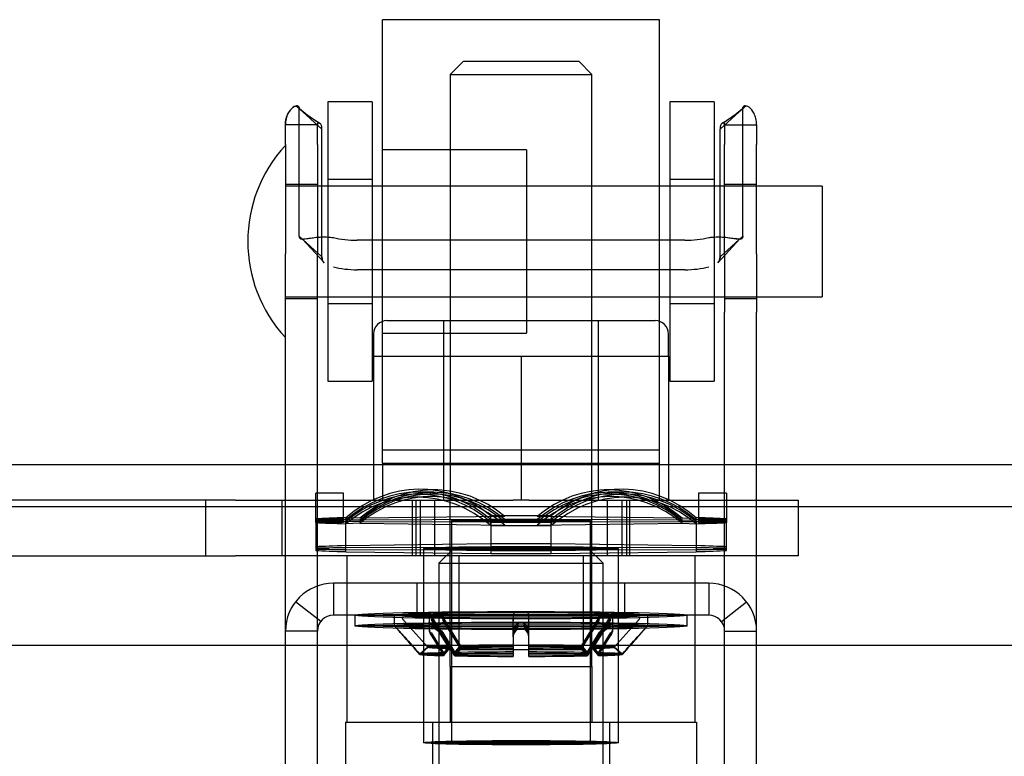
# Model space of a CAD drawing. Header units: inches. Extents: x 1 to 359, y -2 to 239.
# Tile 48 of 65: x 137.06 to 139.28, y 182.72 to 184.38. Entities that reach past the tile are written whole.
import ezdxf
from ezdxf.lldxf.tags import DXFTag

# ---------------------------------------------------------------- set-up
doc = ezdxf.new("R2010")
doc.units = ezdxf.units.IN
doc.header["$MEASUREMENT"] = 0
for name, color, linetype in [('COM70838', 7, 'Continuous'), ('COM70839-3', 7, 'Continuous'), ('COM71196-7', 7, 'Continuous'), ('COM71298-9', 7, 'Continuous'), ('Default', 7, 'Continuous'), ('HAN13068', 7, 'Continuous'), ('HAN13068_NUT', 7, 'Continuous'), ('NTS18147', 7, 'Continuous'), ('ROL87452', 7, 'Continuous'), ('RVT17786', 7, 'Continuous'), ('RVT19000', 7, 'Continuous'), ('SPC87322', 7, 'Continuous'), ('STD26122', 7, 'Continuous'), ('WAF25376', 7, 'Continuous'), ('WAM30038', 7, 'Continuous')]:
    doc.layers.add(name, color=color, linetype=linetype)
tags = doc.linetypes.add('HIDDEN2', pattern=[0.1875, 0.125, -0.0625]).pattern_tags.tags
tags[6:7] = [DXFTag(74, 4), DXFTag(75, 0), DXFTag(340, '0'), DXFTag(46, 0.0), DXFTag(50, 0.0), DXFTag(44, 0.0), DXFTag(45, 0.0)]
tags[4:5] = [DXFTag(74, 4), DXFTag(75, 0), DXFTag(340, '0'), DXFTag(46, 0.0), DXFTag(50, 0.0), DXFTag(44, 0.0), DXFTag(45, 0.0)]

# ---------------------------------------------------------------- blocks, each defined once
blk = doc.blocks.new('SE3')
at = {"layer": 'COM70838', "color": 7, "linetype": 'HIDDEN2'}
for p, q in [((137.5495, 183.2953), (136.8635, 183.2953)), ((137.482, 183.2953), (137.482, 183.1703)), ((137.5495, 183.2953), (137.6378, 183.2953)), ((137.6378, 183.2953), (138.1758, 183.2953)), ((137.655, 183.1703), (137.655, 183.2953)), ((137.9485, 183.1703), (137.9485, 183.2953)), ((137.9985, 183.2953), (137.9985, 183.1703)), ((138.2111, 183.2953), (138.6935, 183.2953)), ((138.3885, 183.1703), (138.3885, 183.2953)), ((138.4385, 183.1703), (138.4385, 183.2953)), ((138.6935, 183.2953), (138.8185, 183.2953)), ((138.8185, 183.2953), (138.8185, 183.1703)), ((136.8361, 183.1703), (137.5495, 183.1703)), ((137.6378, 183.1703), (137.5495, 183.1703)), ((138.6935, 183.1703), (137.6378, 183.1703)), ((138.8185, 183.1703), (138.6935, 183.1703))]:
    blk.add_line(p, q, dxfattribs=at)
at = {"layer": 'COM70839-3', "color": 7, "linetype": 'HIDDEN2'}
for p, q in [((137.7446, 184.1323), (137.6932, 184.1787)), ((137.6932, 183.8907), (137.6932, 184.1787)), ((138.6424, 184.1323), (138.6938, 184.1787)), ((138.6938, 183.8907), (138.6938, 184.1787)), ((137.7343, 184.1417), (137.6623, 184.1417)), ((137.6623, 184.0975), (137.6623, 184.1417)), ((137.7343, 184.0975), (137.7343, 184.1417)), ((138.6527, 184.1417), (138.7247, 184.1417)), ((138.6527, 184.1417), (138.6527, 184.0975)), ((138.7247, 184.1417), (138.7247, 184.0975)), ((137.7446, 183.8443), (137.7446, 184.1323)), ((138.6424, 183.8443), (138.6424, 184.1323)), ((137.6623, 184.0975), (137.6623, 183.8508)), ((137.7343, 184.0975), (137.7343, 183.8508)), ((138.6527, 183.8508), (138.6527, 184.0975)), ((138.7247, 183.8508), (138.7247, 184.0975)), ((137.7343, 184.0073), (137.6623, 184.0073)), ((138.7247, 184.0073), (138.6527, 184.0073)), ((137.7446, 183.8443), (137.6932, 183.8907)), ((138.6424, 183.8443), (138.6938, 183.8907)), ((137.6999, 183.8844), (137.7492, 183.8311)), ((137.7002, 183.8844), (137.7492, 183.8311)), ((138.5628, 183.8814), (137.8242, 183.8814)), ((138.6378, 183.8311), (138.6867, 183.8844)), ((138.6378, 183.8311), (138.687, 183.8844)), ((137.6623, 183.7196), (137.6623, 183.8508)), ((137.7343, 183.7196), (137.7343, 183.8508)), ((138.6527, 183.8508), (138.6527, 183.7196)), ((138.7247, 183.8508), (138.7247, 183.7196)), ((138.5628, 183.8152), (137.8242, 183.8152)), ((137.6623, 183.7503), (137.7343, 183.7503)), ((138.6527, 183.7503), (138.7247, 183.7503)), ((137.6623, 182.6223), (137.6623, 183.7196)), ((137.7343, 182.6223), (137.7343, 183.7196)), ((138.6527, 182.6223), (138.6527, 183.7196)), ((138.7247, 182.6223), (138.7247, 183.7196)), ((138.6167, 183.1083), (137.7703, 183.1083)), ((137.7703, 183.1083), (137.7703, 183.0363)), ((137.9595, 183.0363), (137.9595, 183.1083)), ((138.053, 183.1083), (138.053, 183.0363)), ((138.334, 183.0363), (138.334, 183.1083)), ((138.4275, 183.0363), (138.4275, 183.1083)), ((138.6167, 183.1083), (138.6167, 183.0363)), ((137.7417, 183.0222), (137.6846, 183.0661)), ((138.6452, 183.0222), (138.7023, 183.0661)), ((138.6167, 183.0363), (137.7703, 183.0363)), ((137.7343, 183.0003), (137.6623, 183.0003)), ((138.6527, 183.0003), (138.7247, 183.0003))]:
    blk.add_line(p, q, dxfattribs=at)
for centre, radius, start, end in [((137.8984, 184.4172), 0.3145, 227.7129, 239.685), ((137.8982, 184.4168), 0.314, 228.9654, 239.6892), ((138.4888, 184.4168), 0.314, 300.3108, 312.3001), ((138.4885, 184.4172), 0.3145, 300.315, 311.019), ((137.7703, 183.0003), 0.108, 90, 180), ((138.6167, 183.0003), 0.108, 0, 90), ((137.7703, 183.0003), 0.036, 90, 180), ((138.6167, 183.0003), 0.036, 0, 90)]:
    blk.add_arc(centre, radius, start, end, dxfattribs=at)
for centre, major_axis, start_param, end_param in [((137.8242, 183.9205), (-0.1, 0), 1.001468, 1.570796), ((138.5628, 183.9205), (0.1, 0), 4.712389, 5.281717), ((137.8242, 183.8542), (0.1, 0), 4.143061, 4.712389), ((138.5628, 183.8542), (0.1, 0), 4.712389, 5.281717)]:
    blk.add_ellipse(centre, major_axis=major_axis, ratio=0.390731, start_param=start_param, end_param=end_param, dxfattribs=at)
for points, knots in [([(137.6932, 184.1787), (137.6931, 184.1791), (137.6931, 184.1796), (137.693, 184.1801), (137.693, 184.1803), (137.6929, 184.1806), (137.6929, 184.1806), (137.6927, 184.1815), (137.6925, 184.1821), (137.6916, 184.1835), (137.6905, 184.1841), (137.6868, 184.1849), (137.6833, 184.184), (137.6754, 184.1784), (137.6711, 184.1737), (137.6662, 184.1637), (137.6648, 184.1596), (137.6636, 184.1546), (137.6634, 184.1536), (137.663, 184.1513), (137.6628, 184.1499), (137.6626, 184.1484), (137.6626, 184.1478), (137.6625, 184.1469), (137.6625, 184.1466), (137.6624, 184.146), (137.6624, 184.1455), (137.6623, 184.1446), (137.6623, 184.1434), (137.6623, 184.1417)], [0, 0, 0, 0, 0.03125, 0.03125, 0.046875, 0.046875, 0.0625, 0.0625, 0.125, 0.125, 0.25, 0.25, 0.5, 0.5, 0.75, 0.75, 0.875, 0.875, 0.90625, 0.90625, 0.9375, 0.9375, 0.953125, 0.953125, 0.960938, 0.960938, 0.96875, 0.96875, 1, 1, 1, 1]), ([(137.6793, 184.1812), (137.6833, 184.184), (137.6868, 184.1849), (137.6905, 184.1841), (137.6916, 184.1835), (137.6923, 184.1823), (137.6925, 184.1821), (137.6926, 184.1816), (137.6927, 184.1815), (137.6928, 184.1811), (137.6928, 184.1809), (137.693, 184.1803), (137.6931, 184.1796), (137.6932, 184.1787)], [0.5, 0.5, 0.5, 0.5, 0.75, 0.75, 0.875, 0.875, 0.90625, 0.90625, 0.921875, 0.921875, 0.9375, 0.9375, 1, 1, 1, 1]), ([(138.7247, 184.1417), (138.7247, 184.1425), (138.7247, 184.1433), (138.7246, 184.1442), (138.7246, 184.1445), (138.7246, 184.1449), (138.7246, 184.145), (138.7245, 184.1467), (138.7244, 184.1477), (138.724, 184.1514), (138.7236, 184.1536), (138.7221, 184.1598), (138.7207, 184.1637), (138.7158, 184.1737), (138.7116, 184.1784), (138.7037, 184.184), (138.7001, 184.1849), (138.6964, 184.1841), (138.6954, 184.1835), (138.6946, 184.1823), (138.6945, 184.1821), (138.6943, 184.1816), (138.6943, 184.1815), (138.6942, 184.1811), (138.6941, 184.1809), (138.694, 184.1803), (138.6939, 184.1796), (138.6938, 184.1787)], [0, 0, 0, 0, 0.015625, 0.015625, 0.023438, 0.023438, 0.03125, 0.03125, 0.0625, 0.0625, 0.125, 0.125, 0.25, 0.25, 0.5, 0.5, 0.75, 0.75, 0.875, 0.875, 0.90625, 0.90625, 0.921875, 0.921875, 0.9375, 0.9375, 1, 1, 1, 1]), ([(138.6938, 184.1787), (138.6938, 184.1791), (138.6939, 184.1796), (138.694, 184.1801), (138.694, 184.1803), (138.694, 184.1806), (138.694, 184.1806), (138.6942, 184.1815), (138.6945, 184.1821), (138.6954, 184.1835), (138.6964, 184.1841), (138.6984, 184.1846), (138.6992, 184.1846), (138.7001, 184.1845)], [0, 0, 0, 0, 0.03125, 0.03125, 0.046875, 0.046875, 0.0625, 0.0625, 0.125, 0.125, 0.25, 0.25, 0.3244379, 0.3244379, 0.3244379, 0.3244379]), ([(137.6623, 184.1417), (137.6623, 184.1425), (137.6623, 184.1433), (137.6623, 184.1442), (137.6623, 184.1445), (137.6624, 184.1449), (137.6624, 184.145), (137.6625, 184.1467), (137.6625, 184.1477), (137.663, 184.1514), (137.6634, 184.1536), (137.6648, 184.1598), (137.6662, 184.1637), (137.6679, 184.167)], [0, 0, 0, 0, 0.015625, 0.015625, 0.0234375, 0.0234375, 0.03125, 0.03125, 0.0625, 0.0625, 0.125, 0.125, 0.25, 0.25, 0.25, 0.25]), ([(137.7446, 184.1323), (137.7445, 184.133), (137.7445, 184.1346), (137.7443, 184.1368), (137.7439, 184.1388), (137.7428, 184.1423), (137.7402, 184.1461), (137.7369, 184.1467), (137.7354, 184.1454), (137.7348, 184.1445), (137.7344, 184.1434), (137.7343, 184.1424), (137.7343, 184.1419), (137.7343, 184.1417)], [0, 0, 0, 0, 0.068623, 0.137063, 0.205208, 0.272877, 0.535512, 0.779514, 0.837052, 0.893029, 0.947093, 0.973617, 1, 1, 1, 1]), ([(137.7343, 184.1417), (137.7343, 184.1419), (137.7343, 184.1424), (137.7344, 184.1434), (137.7348, 184.1445), (137.7354, 184.1454), (137.7369, 184.1467), (137.7386, 184.1464), (137.7398, 184.1455)], [0, 0, 0, 0, 0.0263814, 0.0529045, 0.1069707, 0.1629481, 0.2204857, 0.4558046, 0.4558046, 0.4558046, 0.4558046]), ([(138.6527, 184.1417), (138.6527, 184.1419), (138.6527, 184.1424), (138.6525, 184.1434), (138.6522, 184.1445), (138.6516, 184.1454), (138.65, 184.1467), (138.6467, 184.1461), (138.6442, 184.1423), (138.6431, 184.1388), (138.6427, 184.1368), (138.6425, 184.1346), (138.6424, 184.133), (138.6424, 184.1323)], [0, 0, 0, 0, 0.026381, 0.052905, 0.106971, 0.162948, 0.220486, 0.464488, 0.727123, 0.794792, 0.862936, 0.931376, 1, 1, 1, 1]), ([(138.6471, 184.1455), (138.6483, 184.1464), (138.65, 184.1467), (138.6516, 184.1454), (138.6522, 184.1445), (138.6525, 184.1434), (138.6527, 184.1424), (138.6527, 184.1419), (138.6527, 184.1417)], [0.5442114, 0.5442114, 0.5442114, 0.5442114, 0.7795137, 0.8370523, 0.8930285, 0.9470927, 0.973617, 1, 1, 1, 1]), ([(137.6932, 183.8907), (137.6932, 183.8899), (137.6934, 183.8885), (137.6941, 183.8866), (137.6954, 183.8854), (137.6993, 183.8838), (137.7077, 183.8848), (137.7195, 183.8867), (137.728, 183.8878), (137.736, 183.8886), (137.7458, 183.8891), (137.7576, 183.889), (137.766, 183.8881), (137.7703, 183.8876)], [0, 0, 0, 0, 0.049102, 0.098523, 0.149018, 0.200844, 0.426475, 0.554365, 0.622319, 0.692911, 0.79099, 0.893216, 1, 1, 1, 1]), ([(138.6167, 183.8876), (138.6183, 183.8878), (138.6215, 183.8882), (138.6278, 183.8887), (138.6354, 183.889), (138.6439, 183.889), (138.6542, 183.8884), (138.6654, 183.887), (138.6762, 183.8852), (138.6843, 183.8842), (138.6893, 183.8844), (138.6921, 183.8857), (138.6935, 183.8877), (138.6937, 183.8897), (138.6938, 183.8907)], [0, 0, 0, 0, 0.040175, 0.080102, 0.158226, 0.23381, 0.30692, 0.445198, 0.573002, 0.690655, 0.799398, 0.868041, 0.934412, 1, 1, 1, 1]), ([(138.6938, 183.8907), (138.6937, 183.8899), (138.6936, 183.8885), (138.6929, 183.8866), (138.6915, 183.8854), (138.6876, 183.8838), (138.6819, 183.8844), (138.6762, 183.8853), (138.6762, 183.8853)], [0, 0, 0, 0, 0.0491023, 0.0985231, 0.1490182, 0.2008436, 0.4264755, 0.4266864, 0.4266864, 0.4266864, 0.4266864]), ([(137.7446, 183.8443), (137.7446, 183.8438), (137.7446, 183.8433), (137.7446, 183.8427), (137.7446, 183.8425), (137.7447, 183.8422), (137.7447, 183.8421), (137.7447, 183.8411), (137.7448, 183.8404), (137.7451, 183.8384), (137.7455, 183.837), (137.7467, 183.8339), (137.7479, 183.8323), (137.7494, 183.8309)], [0, 0, 0, 0, 0.03125, 0.03125, 0.046875, 0.046875, 0.0625, 0.0625, 0.125, 0.125, 0.25, 0.25, 0.4563743, 0.4563743, 0.4563743, 0.4563743]), ([(138.6424, 183.8443), (138.6424, 183.8438), (138.6423, 183.8433), (138.6423, 183.8427), (138.6423, 183.8425), (138.6423, 183.8422), (138.6423, 183.8421), (138.6422, 183.8411), (138.6421, 183.8404), (138.6418, 183.8384), (138.6415, 183.837), (138.6402, 183.8339), (138.6391, 183.8323), (138.6375, 183.8309)], [0, 0, 0, 0, 0.03125, 0.03125, 0.046875, 0.046875, 0.0625, 0.0625, 0.125, 0.125, 0.25, 0.25, 0.4563743, 0.4563743, 0.4563743, 0.4563743])]:
    blk.add_open_spline(points, degree=3, knots=knots, dxfattribs=at)
for points in [[(137.7494, 183.8308), (137.746, 183.834), (137.7446, 183.8383), (137.7446, 183.8443)], [(138.6375, 183.8308), (138.641, 183.834), (138.6424, 183.8383), (138.6424, 183.8443)]]:
    blk.add_open_spline(points, degree=3, dxfattribs=at)
at = {"layer": 'COM71196-7', "color": 7, "linetype": 'Continuous'}
blk.add_line((163.4414, 182.9683), (135.6316, 182.9683), dxfattribs=at)
at = {"layer": 'COM71298-9', "color": 7, "linetype": 'HIDDEN2'}
blk.add_line((164.2535, 183.3753), (104.3835, 183.3753), dxfattribs=at)
at = {"layer": 'COM71298-9', "color": 7, "linetype": 'Continuous'}
blk.add_line((164.2535, 183.2803), (104.3835, 183.2803), dxfattribs=at)
at = {"layer": 'HAN13068', "color": 7, "linetype": 'HIDDEN2'}
for p, q in [((138.0635, 184.2853), (138.0335, 184.2553)), ((138.0635, 184.2853), (138.3235, 184.2853)), ((138.3535, 184.2553), (138.3235, 184.2853)), ((138.0335, 184.2553), (138.3535, 184.2553)), ((138.0335, 184.2553), (138.0335, 183.2953)), ((138.3535, 183.2953), (138.3535, 184.2553)), ((138.0335, 182.9203), (138.0335, 182.7953)), ((138.0335, 182.9203), (138.1935, 182.9203)), ((138.1935, 182.9203), (138.3535, 182.9203)), ((138.3535, 182.9203), (138.3535, 182.7953)), ((137.798, 182.7953), (137.9939, 182.7953)), ((137.798, 182.7953), (137.798, 182.0933)), ((137.9939, 182.7953), (138.393, 182.7953)), ((137.9939, 182.7953), (137.9939, 182.0933)), ((138.393, 182.7953), (138.589, 182.7953)), ((138.393, 182.7953), (138.393, 182.0933)), ((138.589, 182.7953), (138.589, 182.0933))]:
    blk.add_line(p, q, dxfattribs=at)
at = {"layer": 'HAN13068_NUT', "color": 7, "linetype": 'HIDDEN2'}
for p, q in [((137.891, 183.7003), (138.496, 183.7003)), ((138.0185, 183.7003), (138.0185, 183.2953)), ((138.3685, 183.2953), (138.3685, 183.7003)), ((137.861, 183.6703), (137.861, 183.6203)), ((138.526, 183.6203), (138.526, 183.6703)), ((137.861, 183.6203), (138.0272, 183.6203)), ((137.861, 183.6203), (137.861, 183.2953)), ((138.0272, 183.6203), (138.1935, 183.6203)), ((138.1935, 183.6203), (138.3597, 183.6203)), ((138.1935, 183.6203), (138.1935, 183.2953)), ((138.3597, 183.6203), (138.526, 183.6203)), ((138.526, 183.6203), (138.526, 183.2953))]:
    blk.add_line(p, q, dxfattribs=at)
for centre, start, end in [((137.891, 183.6703), 90, 180), ((138.496, 183.6703), 0, 90)]:
    blk.add_arc(centre, 0.03, start, end, dxfattribs=at)
at = {"layer": 'NTS18147', "color": 7, "linetype": 'HIDDEN2'}
for p, q in [((137.9967, 183.3133), (137.9652, 183.3137)), ((138.0056, 183.3187), (137.9741, 183.3199)), ((138.4128, 183.3199), (138.3813, 183.3187)), ((138.4217, 183.3137), (138.3902, 183.3133)), ((137.7305, 183.2482), (137.7305, 183.3113)), ((137.7935, 183.3113), (137.7305, 183.3113)), ((137.7305, 183.2451), (137.7305, 183.3113)), ((137.7935, 183.3113), (137.7305, 183.3113)), ((137.7935, 183.2482), (137.7935, 183.3113)), ((137.7935, 183.2451), (137.7935, 183.3113)), ((137.9813, 183.3034), (137.9498, 183.3022)), ((137.9902, 183.3093), (137.9587, 183.3089)), ((138.4282, 183.3089), (138.3967, 183.3093)), ((138.4371, 183.3022), (138.4056, 183.3034)), ((138.5935, 183.3113), (138.5935, 183.2482)), ((138.6565, 183.3113), (138.5935, 183.3113)), ((138.5935, 183.3113), (138.5935, 183.2451)), ((138.6565, 183.3113), (138.5935, 183.3113)), ((138.6565, 183.3113), (138.6565, 183.2482)), ((138.6565, 183.3113), (138.6565, 183.2451)), ((137.7935, 183.2534), (137.7305, 183.2534)), ((137.7935, 183.2504), (137.7305, 183.2504)), ((137.7935, 183.2482), (137.7305, 183.2482)), ((137.7985, 183.256), (137.7985, 183.2425)), ((137.83, 183.2548), (137.7985, 183.256)), ((137.7985, 183.2511), (137.7985, 183.2475)), ((137.83, 183.2508), (137.7985, 183.2511)), ((137.83, 183.2478), (137.7985, 183.2475)), ((137.7985, 183.1845), (137.7985, 183.2475)), ((138.1569, 183.259), (137.83, 183.2548)), ((138.1569, 183.2519), (137.83, 183.2508)), ((137.83, 183.2478), (138.1569, 183.2467)), ((138.037, 183.2493), (138.037, 182.7488)), ((138.037, 183.2493), (138.037, 182.7489)), ((138.1254, 183.2383), (138.1254, 183.2602)), ((138.1569, 183.259), (138.1254, 183.2602)), ((138.1254, 183.2464), (138.1254, 183.2522)), ((138.1569, 183.2519), (138.1254, 183.2522)), ((138.1569, 183.2467), (138.1254, 183.2464)), ((138.1254, 183.2464), (138.1254, 183.1834)), ((138.23, 183.259), (138.2615, 183.2602)), ((138.5569, 183.2548), (138.23, 183.259)), ((138.23, 183.2519), (138.2615, 183.2522)), ((138.5569, 183.2508), (138.23, 183.2519)), ((138.23, 183.2467), (138.5569, 183.2478)), ((138.23, 183.2467), (138.2615, 183.2464)), ((138.2615, 183.2602), (138.2615, 183.2383)), ((138.2615, 183.2522), (138.2615, 183.2464)), ((138.2615, 183.1834), (138.2615, 183.2464)), ((138.35, 182.7488), (138.35, 183.2493)), ((138.35, 182.7489), (138.35, 183.2493)), ((138.5569, 183.2548), (138.5884, 183.256)), ((138.5569, 183.2508), (138.5884, 183.2511)), ((138.5569, 183.2478), (138.5884, 183.2475)), ((138.5884, 183.2425), (138.5884, 183.256)), ((138.5884, 183.2475), (138.5884, 183.2511)), ((138.5884, 183.2475), (138.5884, 183.1845)), ((138.5935, 183.2534), (138.6565, 183.2534)), ((138.5935, 183.2504), (138.6565, 183.2504)), ((138.5935, 183.2482), (138.6565, 183.2482)), ((137.7305, 183.2451), (137.7305, 183.1852)), ((137.7305, 183.2451), (137.7305, 183.1821)), ((137.7935, 183.2451), (137.7305, 183.2451)), ((137.83, 183.2437), (137.7985, 183.2425)), ((137.7985, 183.1795), (137.7985, 183.2425)), ((137.83, 183.2437), (138.1569, 183.2395)), ((138.1569, 183.2395), (138.1254, 183.2383)), ((138.1254, 183.2383), (138.1254, 183.1753)), ((138.23, 183.2395), (138.5569, 183.2437)), ((138.23, 183.2395), (138.2615, 183.2383)), ((138.2615, 183.1753), (138.2615, 183.2383)), ((138.5569, 183.2437), (138.5884, 183.2425)), ((138.5884, 183.2425), (138.5884, 183.1795)), ((138.5935, 183.2451), (138.6565, 183.2451)), ((138.6565, 183.1852), (138.6565, 183.2451)), ((138.6565, 183.1821), (138.6565, 183.2451)), ((138.1254, 183.1972), (137.7985, 183.193)), ((138.1254, 183.1892), (137.7985, 183.1881)), ((137.7985, 183.1845), (138.1254, 183.1834)), ((137.7985, 183.1795), (138.1254, 183.1753)), ((137.9735, 183.1863), (137.9735, 182.7488)), ((137.9735, 183.1863), (137.9735, 182.7489)), ((138.5884, 183.193), (138.2615, 183.1972)), ((138.5884, 183.1881), (138.2615, 183.1892)), ((138.2615, 183.1834), (138.5884, 183.1845)), ((138.2615, 183.1753), (138.5884, 183.1795)), ((138.4135, 182.7488), (138.4135, 183.1863)), ((138.4135, 182.7489), (138.4135, 183.1863))]:
    blk.add_line(p, q, dxfattribs=at)
for centre, start, end in [((138.1935, 99.1752), 89.953641, 90.046359), ((138.1935, 267.3234), 269.953641, 270.046359), ((138.1935, 99.1122), 89.953641, 90.046359), ((138.1935, 267.2604), 269.953641, 270.046359)]:
    blk.add_arc(centre, 84.0771, start, end, dxfattribs=at)
for centre, major_axis, ratio, start_param, end_param in [((137.962, 183.0018), (-0.0122, -0.3181), 0.865814, 2.551021, 3.820441), ((137.9935, 183.0006), (-0.0122, -0.3181), 0.865814, 2.551021, 3.820441), ((138.3935, 183.0006), (0.0122, -0.3181), 0.865814, 2.462745, 3.732164), ((138.425, 183.0018), (0.0122, -0.3181), 0.865814, 2.462745, 3.732164), ((137.962, 182.9953), (-0.0032, -0.3183), 0.86601, 2.518666, 3.788085), ((137.962, 182.9906), (0.0032, -0.3183), 0.86601, 2.4951, 3.764519), ((137.962, 182.9841), (0.0122, -0.3181), 0.865814, 2.462745, 3.732164), ((137.9935, 182.995), (-0.0032, -0.3183), 0.86601, 2.518666, 3.788085), ((137.9935, 182.9909), (0.0032, -0.3183), 0.86601, 2.4951, 3.764519), ((137.9935, 182.9853), (0.0122, -0.3181), 0.865814, 2.462745, 3.732164), ((138.3935, 182.995), (0.0032, -0.3183), 0.86601, 2.4951, 3.764519), ((138.3935, 182.9909), (-0.0032, -0.3183), 0.86601, 2.518666, 3.788085), ((138.3935, 182.9853), (-0.0122, -0.3181), 0.865814, 2.551021, 3.820441), ((138.425, 182.9953), (0.0032, -0.3183), 0.86601, 2.4951, 3.764519), ((138.425, 182.9906), (-0.0032, -0.3183), 0.86601, 2.518666, 3.788085), ((138.425, 182.9841), (-0.0122, -0.3181), 0.865814, 2.551021, 3.820441), ((138.1935, 183.2493), (-0.5, 0), 0.022078, -0.660077, -0.38712), ((138.1935, 183.2493), (-0.5, 0), 0.005892, -0.660077, -0.38712), ((138.1935, 183.2493), (-0.5, 0), 0.005892, 0.38712, 0.660077), ((138.1935, 183.2493), (-0.5, 0), 0.022078, 4.575911, 4.848867), ((138.1935, 183.2493), (0.5, 0), 0.022078, 0.38712, 0.660077), ((138.1935, 183.2493), (0.5, 0), 0.005892, 0.38712, 0.660077), ((138.1935, 183.2493), (0.5, 0), 0.005892, -0.660077, -0.38712), ((138.1935, 183.2493), (-0.5, 0), 0.022078, 0.38712, 0.660077), ((138.1935, 183.2493), (0.5, 0), 0.022078, 4.575911, 4.848867), ((138.1935, 183.2493), (0.5, 0), 0.022078, -0.660077, -0.38712), ((138.1935, 183.1863), (-0.5, 0), 0.022078, -0.660077, -0.38712), ((138.1935, 183.1863), (-0.5, 0), 0.005892, -0.660077, -0.38712), ((138.1935, 183.1863), (-0.5, 0), 0.005892, 0.38712, 0.660077), ((138.1935, 183.1863), (-0.5, 0), 0.022078, 0.38712, 0.660077), ((138.1935, 183.1863), (0.5, 0), 0.022078, 1.434318, 1.707275), ((138.1935, 183.1863), (0.5, 0), 0.022078, 0.38712, 0.660077), ((138.1935, 183.1863), (0.5, 0), 0.005892, 0.38712, 0.660077), ((138.1935, 183.1863), (0.5, 0), 0.005892, -0.660077, -0.38712), ((138.1935, 183.1863), (0.5, 0), 0.022078, -0.660077, -0.38712), ((138.1935, 183.1863), (-0.5, 0), 0.022078, 1.434318, 1.707275), ((138.1935, 182.7488), (-0.1565, 0), 0.005892, 4.712389, 6.283185), ((138.1935, 182.7488), (-0.1565, 0), 0.005892, 0, 3.141593)]:
    blk.add_ellipse(centre, major_axis=major_axis, ratio=ratio, start_param=start_param, end_param=end_param, dxfattribs=at)
for centre, major_axis, ratio in [((138.1935, 183.2493), (0.1565, 0), 0.022078), ((138.1935, 183.2493), (-0.1565, 0), 0.005892), ((138.1935, 183.1863), (0.22, 0), 0.022078), ((138.1935, 183.1863), (-0.22, 0), 0.005892), ((138.1935, 182.7489), (-0.22, 0), 0.022078), ((138.1935, 182.7488), (-0.22, 0), 0.005892), ((138.1935, 182.7489), (0.1565, 0), 0.022078)]:
    blk.add_ellipse(centre, major_axis=major_axis, ratio=ratio, dxfattribs=at)
at = {"layer": 'ROL87452', "color": 7, "linetype": 'HIDDEN2'}
for p, q in [((137.881, 183.3788), (137.881, 184.3788)), ((138.506, 184.3788), (137.881, 184.3788)), ((138.506, 183.3788), (138.506, 184.3788)), ((138.206, 184.0853), (137.881, 184.0853)), ((138.206, 184.0853), (138.206, 183.6723)), ((138.506, 184.0038), (138.206, 184.0038)), ((138.206, 183.7538), (138.506, 183.7538)), ((137.881, 183.6723), (138.206, 183.6723)), ((137.881, 183.3788), (138.506, 183.3788))]:
    blk.add_line(p, q, dxfattribs=at)
at = {"layer": 'RVT17786', "color": 7, "linetype": 'HIDDEN2'}
for p, q in [((138.8723, 184.0038), (137.6623, 184.0038)), ((138.8723, 184.0038), (138.8723, 183.7538)), ((137.6623, 183.7538), (138.8723, 183.7538))]:
    blk.add_line(p, q, dxfattribs=at)
blk.add_arc((137.8955, 183.8788), 0.3182, 137.1291, 222.8709, dxfattribs=at)
at = {"layer": 'RVT19000', "color": 7, "linetype": 'HIDDEN2'}
for p, q in [((138.506, 183.4083), (137.881, 183.4083)), ((137.881, 183.3788), (137.881, 183.2953)), ((138.506, 183.2953), (138.506, 183.3788)), ((137.9985, 183.2953), (137.9985, 183.1703)), ((138.2111, 183.2953), (138.1758, 183.2953)), ((138.3885, 183.1703), (138.3885, 183.2953)), ((138.053, 183.1703), (138.053, 182.9583)), ((138.334, 182.9583), (138.334, 183.1703)), ((138.334, 182.9583), (138.053, 182.9583))]:
    blk.add_line(p, q, dxfattribs=at)
at = {"layer": 'SPC87322', "color": 7, "linetype": 'HIDDEN2'}
for p, q in [((137.956, 183.2953), (137.956, 183.1703)), ((137.966, 183.2953), (137.966, 183.1703)), ((138.0335, 182.9203), (138.0335, 183.2953)), ((138.3535, 182.9203), (138.3535, 183.2953)), ((138.421, 183.2953), (138.421, 183.1703)), ((138.431, 183.2953), (138.431, 183.1703)), ((137.801, 183.1703), (137.801, 182.7953)), ((138.586, 182.7953), (138.586, 183.1703))]:
    blk.add_line(p, q, dxfattribs=at)
at = {"layer": 'STD26122', "color": 7, "linetype": 'HIDDEN2'}
for p, q in [((138.0435, 183.1883), (138.0085, 183.1533)), ((138.3435, 183.1883), (138.0435, 183.1883)), ((138.3785, 183.1533), (138.3435, 183.1883)), ((138.0085, 183.1533), (138.3785, 183.1533)), ((138.0085, 183.1533), (138.0085, 182.1883)), ((138.3785, 182.1883), (138.3785, 183.1533))]:
    blk.add_line(p, q, dxfattribs=at)
at = {"layer": 'WAF25376', "color": 7, "linetype": 'HIDDEN2'}
for p, q in [((137.7576, 184.1938), (137.7576, 183.5638)), ((137.8576, 184.1938), (137.7576, 184.1938)), ((137.8576, 184.1938), (137.8576, 183.5638)), ((138.5293, 184.1938), (138.5293, 183.5638)), ((138.6293, 184.1938), (138.5293, 184.1938)), ((138.6293, 184.1938), (138.6293, 183.5638)), ((137.8576, 184.0188), (137.7576, 184.0188)), ((138.6293, 184.0188), (138.5293, 184.0188)), ((137.7576, 183.7388), (137.8576, 183.7388)), ((138.5293, 183.7388), (138.6293, 183.7388)), ((137.7576, 183.5638), (137.8576, 183.5638)), ((138.5293, 183.5638), (138.6293, 183.5638))]:
    blk.add_line(p, q, dxfattribs=at)
at = {"layer": 'WAM30038', "color": 7, "linetype": 'HIDDEN2'}
for p, q in [((137.8185, 183.0363), (137.8185, 183.0123)), ((137.8185, 183.0363), (137.8185, 183.0123)), ((137.9077, 183.0363), (137.9077, 183.0123)), ((137.9077, 183.0363), (137.9077, 183.0123)), ((137.9863, 183.0405), (137.9863, 183.0321)), ((137.9863, 183.0374), (137.9863, 183.0352)), ((137.9863, 183.0352), (137.9863, 183.0056)), ((137.9863, 183.0321), (137.9863, 183.0026)), ((137.9878, 183.0403), (137.9914, 183.0333)), ((137.9914, 183.0333), (138.0324, 182.9673)), ((137.9914, 183.0304), (138.0324, 182.9651)), ((138.0324, 182.9635), (137.9914, 183.0283)), ((138.0324, 182.9613), (137.9914, 183.0255)), ((138.0161, 183.0339), (138.0109, 183.0409)), ((138.0572, 182.9679), (138.0161, 183.0339)), ((138.0572, 182.9653), (138.0161, 183.0306)), ((138.0161, 183.0282), (138.0572, 182.9634)), ((138.0161, 183.0249), (138.0572, 182.9608)), ((138.1771, 183.0424), (138.176, 183.0353)), ((138.176, 183.0353), (138.176, 183.0237)), ((138.176, 183.031), (138.176, 183.0281)), ((138.176, 182.9917), (138.176, 183.0278)), ((138.211, 183.0353), (138.2098, 183.0424)), ((138.211, 183.0237), (138.211, 183.0353)), ((138.211, 183.0281), (138.211, 183.031)), ((138.211, 182.9917), (138.211, 183.0278)), ((138.3708, 183.0339), (138.3298, 182.9679)), ((138.3708, 183.0306), (138.3298, 182.9653)), ((138.3298, 182.9634), (138.3708, 183.0282)), ((138.3298, 182.9608), (138.3708, 183.0249)), ((138.3545, 182.9673), (138.3955, 183.0333)), ((138.3545, 182.9651), (138.3955, 183.0304)), ((138.3955, 183.0283), (138.3545, 182.9635)), ((138.3955, 183.0255), (138.3545, 182.9613)), ((138.376, 183.0409), (138.3708, 183.0339)), ((138.3955, 183.0333), (138.3991, 183.0403)), ((138.4007, 183.0321), (138.4007, 183.0405)), ((138.4007, 183.0352), (138.4007, 183.0374)), ((138.4007, 183.0056), (138.4007, 183.0352)), ((138.4007, 183.0026), (138.4007, 183.0321)), ((138.4792, 183.0123), (138.4792, 183.0363)), ((138.4792, 183.0123), (138.4792, 183.0363)), ((138.5685, 183.0123), (138.5685, 183.0363)), ((138.5685, 183.0123), (138.5685, 183.0363)), ((138.176, 182.9874), (138.176, 183.0235)), ((138.211, 182.9874), (138.211, 183.0235)), ((138.0197, 182.9517), (137.9914, 182.9972)), ((138.0197, 182.9492), (137.9914, 182.9943)), ((137.9914, 182.9922), (138.0197, 182.9475)), ((137.9914, 182.9894), (138.0197, 182.9451)), ((138.0161, 182.9977), (138.0444, 182.9522)), ((138.0161, 182.9945), (138.0444, 182.9494)), ((138.0444, 182.9473), (138.0161, 182.9921)), ((138.0444, 182.9445), (138.0161, 182.9888)), ((138.176, 182.9917), (138.176, 182.947)), ((138.176, 182.9874), (138.176, 182.9433)), ((138.211, 182.947), (138.211, 182.9917)), ((138.211, 182.9433), (138.211, 182.9874)), ((138.3425, 182.9522), (138.3708, 182.9977)), ((138.3425, 182.9494), (138.3708, 182.9945)), ((138.3708, 182.9921), (138.3425, 182.9473)), ((138.3708, 182.9888), (138.3425, 182.9445)), ((138.3955, 182.9972), (138.3673, 182.9517)), ((138.3955, 182.9943), (138.3673, 182.9492)), ((138.3673, 182.9475), (138.3955, 182.9922)), ((138.3673, 182.9451), (138.3955, 182.9894)), ((137.9652, 182.9488), (137.9832, 182.9647)), ((137.9652, 182.9485), (137.9832, 182.9644)), ((137.9832, 182.9642), (137.9652, 182.9483)), ((137.9832, 182.9639), (137.9652, 182.948)), ((138.0324, 182.9673), (138.0197, 182.9517)), ((138.0324, 182.9651), (138.0197, 182.9492)), ((138.0197, 182.9475), (138.0324, 182.9635)), ((138.0197, 182.9451), (138.0324, 182.9613)), ((138.0444, 182.9522), (138.0572, 182.9679)), ((138.0444, 182.9494), (138.0572, 182.9653)), ((138.0572, 182.9634), (138.0444, 182.9473)), ((138.0572, 182.9608), (138.0444, 182.9445)), ((138.3298, 182.9679), (138.3425, 182.9522)), ((138.3298, 182.9653), (138.3425, 182.9494)), ((138.3425, 182.9473), (138.3298, 182.9634)), ((138.3425, 182.9445), (138.3298, 182.9608)), ((138.3673, 182.9517), (138.3545, 182.9673)), ((138.3673, 182.9492), (138.3545, 182.9651)), ((138.3545, 182.9635), (138.3673, 182.9475)), ((138.3545, 182.9613), (138.3673, 182.9451)), ((138.4037, 182.9647), (138.4217, 182.9488)), ((138.4037, 182.9644), (138.4217, 182.9485)), ((138.4217, 182.9483), (138.4037, 182.9642)), ((138.4217, 182.948), (138.4037, 182.9639))]:
    blk.add_line(p, q, dxfattribs=at)
for centre, radius, start, end in [((137.6629, 182.7652), 0.3479, 41.0574, 45.2712), ((138.1943, 183.0003), 0.0184, 92.6416, 183.3352), ((138.1942, 182.9958), 0.0182, 92.1772, 182.9748), ((138.194, 182.9926), 0.018, 91.6134, 182.9205), ((138.1938, 182.9881), 0.0179, 91.1726, 182.4871), ((138.1927, 183.0004), 0.0183, 356.3791, 87.6442), ((138.1929, 182.9959), 0.0181, 356.7772, 88.0708), ((138.1929, 182.9925), 0.0181, 357.2992, 88.1669), ((138.193, 182.9881), 0.0179, 357.6924, 88.6479), ((138.7493, 182.7415), 0.3824, 134.9192, 138.7523), ((138.0148, 183.4131), 0.6134, 316.7672, 319.2095)]:
    blk.add_arc(centre, radius, start, end, dxfattribs=at)
for centre, major_axis, ratio in [((138.1935, 183.0363), (-0.375, 0), 0.022078), ((138.1935, 183.0363), (0.375, 0), 0.005892), ((138.1935, 183.0123), (-0.375, 0), 0.022078), ((138.1935, 183.0123), (0.375, 0), 0.005892)]:
    blk.add_ellipse(centre, major_axis=major_axis, ratio=ratio, dxfattribs=at)
for centre, major_axis, ratio, start_param, end_param in [((137.9252, 183.0363), (0.0175, 0), 0.022078, 1.935139, 4.348046), ((137.9252, 183.0363), (0.0175, 0), 0.005892, 1.935139, 4.348046), ((138.1935, 183.0363), (-0.275, 0), 0.022078, -0.725904, -0.059494), ((138.1935, 183.0363), (-0.275, 0), 0.005892, -0.725904, -0.059494), ((138.1935, 183.0363), (-0.275, 0), 0.005892, 0.059494, 0.725904), ((138.1935, 183.0363), (-0.275, 0), 0.022078, 0.059494, 0.725904), ((138.0038, 183.0405), (0.0175, 0), 0.022078, 1.149741, 3.562648), ((138.0038, 183.0374), (0.0175, 0), 0.005892, 1.149741, 3.562648), ((138.0038, 183.0352), (0.0175, 0), 0.005892, 2.720537, 5.133444), ((138.0038, 183.0321), (0.0175, 0), 0.022078, 2.720537, 5.133444), ((138.1935, 183.0363), (-0.275, 0), 0.022078, -1.511302, -0.844892), ((138.1935, 183.0363), (-0.275, 0), 0.005892, -1.511302, -0.844892), ((138.1935, 183.0363), (-0.275, 0), 0.005892, 0.844892, 1.511302), ((138.1935, 183.0363), (-0.275, 0), 0.022078, 0.844892, 1.511302), ((138.1935, 183.0422), (-0.0175, 0), 0.022078, 3.505935, 5.918843), ((138.1935, 183.0379), (-0.0175, 0), 0.005892, 3.505935, 5.918843), ((138.1935, 183.0347), (0.0175, 0), 0.005892, 3.505935, 5.918843), ((138.1935, 183.0304), (0.0175, 0), 0.022078, 3.505935, 5.918843), ((138.1935, 183.0363), (0.275, 0), 0.022078, 0.844892, 1.511302), ((138.1935, 183.0363), (0.275, 0), 0.005892, 0.844892, 1.511302), ((138.1935, 183.0363), (0.275, 0), 0.005892, -1.511302, -0.844892), ((138.1935, 183.0363), (0.275, 0), 0.022078, -1.511302, -0.844892), ((138.3832, 183.0405), (-0.0175, 0), 0.022078, 2.720537, 5.133444), ((138.3832, 183.0374), (-0.0175, 0), 0.005892, 2.720537, 5.133444), ((138.3832, 183.0352), (-0.0175, 0), 0.005892, 1.149741, 3.562648), ((138.3832, 183.0321), (-0.0175, 0), 0.022078, 1.149741, 3.562648), ((138.1935, 183.0363), (0.275, 0), 0.022078, 0.059494, 0.725904), ((138.1935, 183.0363), (0.275, 0), 0.005892, 0.059494, 0.725904), ((138.1935, 183.0363), (0.275, 0), 0.005892, -0.725904, -0.059494), ((138.1935, 183.0363), (0.275, 0), 0.022078, -0.725904, -0.059494), ((138.4617, 183.0363), (-0.0175, 0), 0.022078, 1.935139, 4.348046), ((138.4617, 183.0363), (-0.0175, 0), 0.005892, 3.141593, 4.348046), ((138.1935, 183.0123), (-0.2858, 0), 0.022078, 5.497787, 6.283185), ((138.1935, 183.0123), (-0.2858, 0), 0.005892, 5.497787, 6.283185), ((138.1935, 183.0123), (0.2858, 0), 0.005892, 3.141593, 3.926991), ((138.1935, 183.0123), (0.2858, 0), 0.022078, 3.141593, 3.926991), ((138.1935, 183.0123), (-0.2858, 0), 0.022078, 4.712389, 5.497787), ((138.1935, 183.0123), (-0.2858, 0), 0.005892, 4.712389, 5.497787), ((138.1935, 183.0123), (0.2858, 0), 0.005892, 3.926991, 4.712389), ((138.1935, 183.0123), (-0.2858, 0), 0.022078, 0.785398, 1.570796), ((138.1935, 183.0123), (0.2858, 0), 0.022078, 0.785398, 1.570796), ((138.1935, 183.0123), (-0.2858, 0), 0.005892, 3.926991, 4.712389), ((138.1935, 183.0123), (0.2858, 0), 0.005892, 4.712389, 5.497787), ((138.1935, 183.0123), (0.2858, 0), 0.022078, 4.712389, 5.497787), ((138.1935, 183.0123), (-0.2858, 0), 0.022078, 3.141593, 3.926991), ((138.1935, 183.0123), (-0.2858, 0), 0.005892, 3.141593, 3.926991), ((138.1935, 183.0123), (0.2858, 0), 0.005892, 5.497787, 6.283185), ((138.1935, 183.0123), (0.2858, 0), 0.022078, 5.497787, 6.283185), ((138.1935, 182.9643), (-0.211, 0), 0.022078, -0.702364, -0.083034), ((138.1935, 182.9643), (-0.211, 0), 0.005892, -0.702364, -0.083034), ((138.1935, 182.9643), (-0.211, 0), 0.005892, 0.083034, 0.702364), ((138.1935, 182.9643), (-0.211, 0), 0.022078, 0.083034, 0.702364), ((138.1935, 182.9643), (-0.211, 0), 0.022078, -1.487763, -0.868432), ((138.1935, 182.9643), (-0.211, 0), 0.005892, -1.487763, -0.868432), ((138.1935, 182.9643), (-0.211, 0), 0.005892, 0.868432, 1.487763), ((138.1935, 182.9643), (-0.211, 0), 0.022078, 0.868432, 1.487763), ((138.1935, 182.9643), (0.211, 0), 0.022078, 0.868432, 1.487763), ((138.1935, 182.9643), (0.211, 0), 0.005892, 0.868432, 1.487763), ((138.1935, 182.9643), (0.211, 0), 0.005892, -1.487763, -0.868432), ((138.1935, 182.9643), (0.211, 0), 0.022078, -1.487763, -0.868432), ((138.1935, 182.9643), (0.211, 0), 0.022078, 0.083034, 0.702364), ((138.1935, 182.9643), (0.211, 0), 0.005892, 0.083034, 0.702364), ((138.1935, 182.9643), (0.211, 0), 0.005892, -0.702364, -0.083034), ((138.1935, 182.9643), (0.211, 0), 0.022078, -0.702364, -0.083034), ((138.1935, 182.9484), (-0.2289, 0), 0.022078, -0.708884, -0.076515), ((138.1935, 182.9484), (-0.2289, 0), 0.005892, -0.708884, -0.076515), ((138.1935, 182.9484), (-0.2289, 0), 0.005892, 0.076515, 0.708884), ((138.1935, 182.9484), (-0.2289, 0), 0.022078, 0.076515, 0.708884), ((138.1935, 182.9484), (-0.2289, 0), 0.022078, -1.494282, -0.861913), ((138.1935, 182.9484), (-0.2289, 0), 0.005892, -1.494282, -0.861913), ((138.1935, 182.9484), (-0.2289, 0), 0.005892, 0.861913, 1.494282), ((138.1935, 182.9484), (-0.2289, 0), 0.022078, 0.861913, 1.494282), ((138.1935, 182.9484), (0.2289, 0), 0.022078, 0.861913, 1.494282), ((138.1935, 182.9484), (0.2289, 0), 0.005892, 0.861913, 1.494282), ((138.1935, 182.9484), (0.2289, 0), 0.005892, -1.494282, -0.861913), ((138.1935, 182.9484), (0.2289, 0), 0.022078, -1.494282, -0.861913), ((138.1935, 182.9484), (0.2289, 0), 0.022078, 0.076515, 0.708884), ((138.1935, 182.9484), (0.2289, 0), 0.005892, 0.076515, 0.708884), ((138.1935, 182.9484), (0.2289, 0), 0.005892, -0.708884, -0.076515), ((138.1935, 182.9484), (0.2289, 0), 0.022078, -0.708884, -0.076515)]:
    blk.add_ellipse(centre, major_axis=major_axis, ratio=ratio, start_param=start_param, end_param=end_param, dxfattribs=at)
for points in [[(137.9255, 183.0294), (137.9254, 183.0295), (137.9253, 183.0297), (137.9252, 183.0298)], [(138.4617, 183.0298), (138.4616, 183.0297), (138.4615, 183.0295), (138.4614, 183.0294)]]:
    blk.add_open_spline(points, degree=3, dxfattribs=at)
for points, knots in [([(137.9252, 183.0293), (137.9266, 183.0277), (137.928, 183.0261), (137.9294, 183.0245), (137.9474, 183.0044), (137.9653, 182.9843), (137.9832, 182.9642)], [0, 0, 0, 0, 0.073129, 0.073129, 0.073129, 1, 1, 1, 1]), ([(137.9252, 183.029), (137.9266, 183.0274), (137.928, 183.0258), (137.9294, 183.0242), (137.9474, 183.0041), (137.9653, 182.984), (137.9832, 182.9639)], [0, 0, 0, 0, 0.073129, 0.073129, 0.073129, 1, 1, 1, 1]), ([(138.4037, 182.9642), (138.4217, 182.9843), (138.4396, 183.0044), (138.4575, 183.0245), (138.4589, 183.0261), (138.4603, 183.0277), (138.4617, 183.0293)], [0, 0, 0, 0, 0.926871, 0.926871, 0.926871, 1, 1, 1, 1]), ([(138.4037, 182.9639), (138.4217, 182.984), (138.4396, 183.0041), (138.4575, 183.0242), (138.4589, 183.0258), (138.4603, 183.0274), (138.4617, 183.029)], [0, 0, 0, 0, 0.926871, 0.926871, 0.926871, 1, 1, 1, 1]), ([(137.9252, 182.9929), (137.9233, 182.995), (137.9214, 182.9971), (137.9177, 183.0013), (137.9158, 183.0033), (137.9124, 183.0071), (137.9108, 183.0088), (137.9084, 183.0114), (137.9077, 183.0123), (137.9077, 183.0123)], [0, 0, 0, 0, 0.25, 0.25, 0.5, 0.5, 0.75, 0.75, 1, 1, 1, 1]), ([(137.9863, 183.011), (137.9863, 183.0124), (137.9865, 183.0136), (137.9879, 183.0159), (137.9894, 183.0167), (137.9914, 183.0168)], [0.5626015, 0.5626015, 0.5626015, 0.5626015, 0.75, 0.75, 1, 1, 1, 1]), ([(137.9914, 182.9943), (137.99, 182.9965), (137.9889, 182.9986), (137.9872, 183.0027), (137.9866, 183.0047), (137.9863, 183.007), (137.9863, 183.0075), (137.9863, 183.0079)], [0, 0, 0, 0, 0.25, 0.25, 0.5, 0.5, 0.5626015, 0.5626015, 0.5626015, 0.5626015]), ([(137.9863, 183.0057), (137.9863, 183.0053), (137.9863, 183.0048), (137.9868, 183.0007), (137.9887, 182.9965), (137.9914, 182.9922)], [0.4389304, 0.4389304, 0.4389304, 0.4389304, 0.5, 0.5, 1, 1, 1, 1]), ([(137.9863, 183.0026), (137.9863, 183.0022), (137.9863, 183.0018), (137.9868, 182.9978), (137.9887, 182.9936), (137.9914, 182.9894)], [0.4389304, 0.4389304, 0.4389304, 0.4389304, 0.5, 0.5, 1, 1, 1, 1]), ([(137.9914, 183.0168), (137.9934, 183.0168), (137.996, 183.0161), (138.0009, 183.0136), (138.0033, 183.0119), (138.0099, 183.0064), (138.0134, 183.0021), (138.0161, 182.9977)], [0, 0, 0, 0, 0.25, 0.25, 0.5, 0.5, 1, 1, 1, 1]), ([(137.9914, 183.0135), (137.9934, 183.0135), (137.996, 183.0127), (138.0009, 183.0102), (138.0033, 183.0085), (138.0099, 183.003), (138.0134, 182.9988), (138.0161, 182.9945)], [0, 0, 0, 0, 0.25, 0.25, 0.5, 0.5, 1, 1, 1, 1]), ([(138.0161, 182.9921), (138.0148, 182.9942), (138.0132, 182.9963), (138.0097, 183.0004), (138.0077, 183.0024), (138.0033, 183.0061), (138.0009, 183.0078), (137.996, 183.0103), (137.9934, 183.0111), (137.9914, 183.0111)], [0, 0, 0, 0, 0.25, 0.25, 0.5, 0.5, 0.75, 0.75, 1, 1, 1, 1]), ([(138.0161, 182.9888), (138.0148, 182.9909), (138.0132, 182.993), (138.0097, 182.9971), (138.0077, 182.9991), (138.0033, 183.0027), (138.0009, 183.0044), (137.996, 183.007), (137.9934, 183.0078), (137.9914, 183.0079)], [0, 0, 0, 0, 0.25, 0.25, 0.5, 0.5, 0.75, 0.75, 1, 1, 1, 1]), ([(138.3708, 182.9977), (138.3722, 182.9999), (138.3737, 183.002), (138.3773, 183.0062), (138.3793, 183.0082), (138.3836, 183.0119), (138.386, 183.0136), (138.391, 183.0161), (138.3935, 183.0168), (138.3955, 183.0168)], [0, 0, 0, 0, 0.25, 0.25, 0.5, 0.5, 0.75, 0.75, 1, 1, 1, 1]), ([(138.3708, 182.9945), (138.3722, 182.9966), (138.3737, 182.9987), (138.3773, 183.0028), (138.3793, 183.0049), (138.3836, 183.0085), (138.386, 183.0102), (138.391, 183.0127), (138.3935, 183.0135), (138.3955, 183.0135)], [0, 0, 0, 0, 0.25, 0.25, 0.5, 0.5, 0.75, 0.75, 1, 1, 1, 1]), ([(138.3955, 183.0111), (138.3935, 183.0111), (138.391, 183.0103), (138.3861, 183.0078), (138.3837, 183.0061), (138.3771, 183.0006), (138.3735, 182.9964), (138.3708, 182.9921)], [0, 0, 0, 0, 0.25, 0.25, 0.5, 0.5, 1, 1, 1, 1]), ([(138.3955, 183.0079), (138.3935, 183.0078), (138.391, 183.007), (138.3861, 183.0044), (138.3837, 183.0028), (138.3771, 182.9973), (138.3735, 182.993), (138.3708, 182.9888)], [0, 0, 0, 0, 0.25, 0.25, 0.5, 0.5, 1, 1, 1, 1]), ([(138.3955, 183.0168), (138.3976, 183.0167), (138.399, 183.0159), (138.4004, 183.0136), (138.4007, 183.0124), (138.4007, 183.011)], [0, 0, 0, 0, 0.25, 0.25, 0.4389304, 0.4389304, 0.4389304, 0.4389304]), ([(138.4007, 183.0079), (138.4007, 183.0075), (138.4006, 183.007), (138.4002, 183.0029), (138.3983, 182.9986), (138.3955, 182.9943)], [0.4389304, 0.4389304, 0.4389304, 0.4389304, 0.5, 0.5, 1, 1, 1, 1]), ([(138.3955, 182.9922), (138.3969, 182.9944), (138.398, 182.9965), (138.3998, 183.0005), (138.4004, 183.0026), (138.4006, 183.0048), (138.4007, 183.0053), (138.4007, 183.0057)], [0, 0, 0, 0, 0.25, 0.25, 0.5, 0.5, 0.5626015, 0.5626015, 0.5626015, 0.5626015]), ([(138.3955, 182.9894), (138.3969, 182.9915), (138.398, 182.9935), (138.3998, 182.9976), (138.4004, 182.9996), (138.4006, 183.0018), (138.4007, 183.0022), (138.4007, 183.0026)], [0, 0, 0, 0, 0.25, 0.25, 0.5, 0.5, 0.5626015, 0.5626015, 0.5626015, 0.5626015]), ([(137.9252, 182.9937), (137.9271, 182.9915), (137.929, 182.9894), (137.9309, 182.9873), (137.9423, 182.9745), (137.9538, 182.9616), (137.9652, 182.9488)], [0, 0, 0, 0, 0.141448, 0.141448, 0.141448, 1, 1, 1, 1]), ([(137.9652, 182.9483), (137.9538, 182.9611), (137.9423, 182.974), (137.9309, 182.9868), (137.929, 182.9889), (137.9271, 182.991), (137.9252, 182.9932)], [0, 0, 0, 0, 0.858552, 0.858552, 0.858552, 1, 1, 1, 1]), ([(137.9652, 182.948), (137.9538, 182.9608), (137.9423, 182.9737), (137.9309, 182.9865), (137.929, 182.9887), (137.9271, 182.9908), (137.9252, 182.9929)], [0, 0, 0, 0, 0.858552, 0.858552, 0.858552, 1, 1, 1, 1]), ([(138.4217, 182.9488), (138.4332, 182.9616), (138.4446, 182.9745), (138.4561, 182.9873), (138.458, 182.9894), (138.4599, 182.9915), (138.4617, 182.9937)], [0, 0, 0, 0, 0.858552, 0.858552, 0.858552, 1, 1, 1, 1]), ([(138.4617, 182.9932), (138.4599, 182.991), (138.458, 182.9889), (138.4561, 182.9868), (138.4446, 182.974), (138.4332, 182.9611), (138.4217, 182.9483)], [0, 0, 0, 0, 0.141448, 0.141448, 0.141448, 1, 1, 1, 1]), ([(138.4617, 182.9929), (138.4599, 182.9908), (138.458, 182.9887), (138.4561, 182.9865), (138.4446, 182.9737), (138.4332, 182.9608), (138.4217, 182.948)], [0, 0, 0, 0, 0.141448, 0.141448, 0.141448, 1, 1, 1, 1])]:
    blk.add_open_spline(points, degree=3, knots=knots, dxfattribs=at)

msp = doc.modelspace()

# ---------------------------------------------------------------- block references
at = {"layer": 'Default'}
msp.add_blockref('SE3', (0, 0), dxfattribs=at)

doc.saveas('drawing.dxf')
